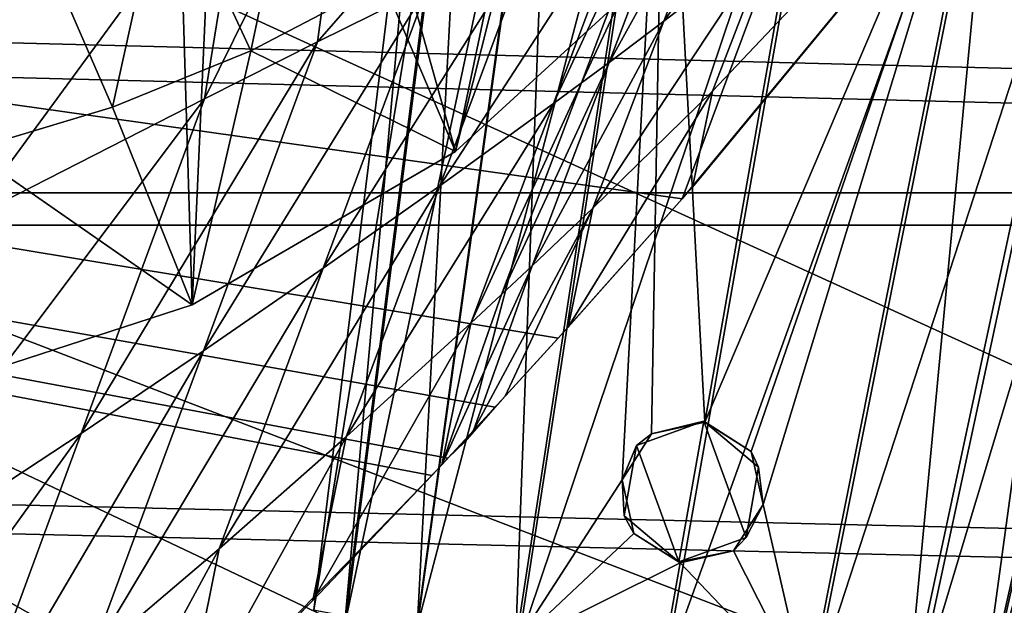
# Model space of a CAD drawing. Header units: metres. Extents: x -1204 to 0, y -809 to 0.
# Tile 90 of 118: x -399 to -344, y -134 to -101. Entities that reach past the tile are written whole.
import ezdxf

# ---------------------------------------------------------------- set-up
doc = ezdxf.new("R2010")
doc.units = ezdxf.units.M

msp = doc.modelspace()

# ---------------------------------------------------------------- linework, layer by layer
at = {"layer": 'Object 2'}
for points in [[(-10, -10, 90), (-602.021179, -625.846375, 90), (-1194.042358, -10, 90)], [(-594.006104, -626.560364, 90), (-602.021179, -625.846375, 90), (-10, -10, 90)], [(-585.781799, -628.854126, 90), (-594.006104, -626.560364, 90), (-10, -10, 90)], [(-577.802734, -632.855408, 90), (-585.781799, -628.854126, 90), (-10, -10, 90)], [(-10, -10, 90), (-570.615173, -638.481506, 90), (-577.802734, -632.855408, 90)], [(-317.021149, -753.244812, 90), (-570.615173, -638.481506, 90), (-10, -10, 90)], [(-405.630371, -122.595543, 1969.35144), (-402.174774, -58.150673, 1931.9198), (-398.701538, -60.611553, 1933.197876)], [(-731.955872, -59.277416, 664.851318), (-797.272644, -167.11203, 662.0271), (-390.565918, -141.8452, 662.689331)], [(-390.565918, -141.8452, 662.689331), (-376.047058, -126.873741, 663.081421), (-731.955872, -59.277416, 664.851318)], [(-376.047058, -126.873741, 663.081421), (-375.155365, -125.922615, 663.106384), (-731.955872, -59.277416, 664.851318)], [(-731.955872, -59.277416, 664.851318), (-375.155365, -125.922615, 663.106384), (-372.508484, -123.06366, 663.181213)], [(-372.508484, -123.06366, 663.181213), (-368.996063, -119.210228, 663.282166), (-731.955872, -59.277416, 664.851318)], [(-368.996063, -119.210228, 663.282166), (-362.066193, -111.418114, 663.486267), (-731.955872, -59.277416, 664.851318)], [(-731.955872, -59.277416, 664.851318), (-362.066193, -111.418114, 663.486267), (-345.755615, -67.738159, 664.630371)], [(-405.630371, -122.595543, 1969.35144), (-398.701538, -60.611553, 1933.197876), (-394.978424, -62.55228, 1934.261719)], [(-391.082733, -63.924522, 1935.107544), (-405.630371, -122.595543, 1969.35144), (-394.978424, -62.55228, 1934.261719)], [(-389.444672, -117.340805, 1966.00647), (-405.630371, -122.595543, 1969.35144), (-391.082733, -63.924522, 1935.107544)], [(-387.082001, -64.68354, 1935.729736), (-389.444672, -117.340805, 1966.00647), (-391.082733, -63.924522, 1935.107544)], [(-374.728088, -108.774467, 1962.718018), (-389.444672, -117.340805, 1966.00647), (-387.082001, -64.68354, 1935.729736)], [(-364.144409, -66.820793, 1941.365845), (-374.728088, -108.774467, 1962.718018), (-387.082001, -64.68354, 1935.729736)], [(-362.123932, -97.245064, 1959.712891), (-374.728088, -108.774467, 1962.718018), (-364.144409, -66.820793, 1941.365845)], [(-362.066193, -111.418114, 663.486267), (-335.607483, -79.416496, 664.324402), (-345.755615, -67.738159, 664.630371)], [(-300.968048, -77.99707, 118.661613), (-360.52652, -81.898285, 118.593521), (-70.629105, -206.836044, 116.412727)], [(-360.367432, -105.39534, 612.608704), (-334.874084, -78.47654, 628.365051), (-361.489319, -110.756668, 628.365051)], [(-334.874084, -78.47654, 628.365051), (-335.607483, -79.416496, 664.324402), (-361.489319, -110.756668, 628.365051)], [(-357.082733, -96.887741, 596.552063), (-334.874084, -78.47654, 628.365051), (-360.367432, -105.39534, 612.608704)], [(-382.646423, -134.416351, 1328.126465), (-375.934113, -79.748138, 1327.960815), (-373.838928, -80.144402, 1318.459717)], [(-382.646423, -134.416351, 1328.126465), (-380.883667, -134.70372, 1336.431763), (-375.934113, -79.748138, 1327.960815)], [(-380.883667, -134.70372, 1336.431763), (-373.909424, -80.078247, 1337.487061), (-375.934113, -79.748138, 1327.960815)], [(-335.607483, -79.416496, 664.324402), (-362.066193, -111.418114, 663.486267), (-361.489319, -110.756668, 628.365051)], [(-380.822235, -134.761383, 1319.84314), (-382.646423, -134.416351, 1328.126465), (-373.838928, -80.144402, 1318.459717)], [(-380.883667, -134.70372, 1336.431763), (-376.883148, -135.39267, 1342.26001), (-373.909424, -80.078247, 1337.487061)], [(-380.822235, -134.761383, 1319.84314), (-373.838928, -80.144402, 1318.459717), (-369.379089, -80.949005, 1312.001831)], [(-376.883148, -135.39267, 1342.26001), (-369.321625, -80.868347, 1344.162354), (-373.909424, -80.078247, 1337.487061)], [(-376.883148, -135.39267, 1342.26001), (-371.374084, -136.353043, 1346.160522), (-369.321625, -80.868347, 1344.162354)], [(-371.374084, -136.353043, 1346.160522), (-363.032257, -81.964745, 1348.61499), (-369.321625, -80.868347, 1344.162354)], [(-376.919861, -135.465439, 1314.19104), (-380.822235, -134.761383, 1319.84314), (-369.379089, -80.949005, 1312.001831)], [(-376.919861, -135.465439, 1314.19104), (-369.379089, -80.949005, 1312.001831), (-362.8797, -82.107933, 1307.426025)], [(-360.52652, -81.898285, 118.593521), (-421.769043, -85.030029, 118.538857), (-67.645378, -246.592377, 115.718773)], [(-371.374084, -136.353043, 1346.160522), (-365.412964, -127.124107, 1348.098511), (-363.032257, -81.964745, 1348.61499)], [(-365.412964, -127.124107, 1348.098511), (-363.769806, -124.553963, 1348.445068), (-363.032257, -81.964745, 1348.61499)], [(-363.032257, -81.964745, 1348.61499), (-363.769806, -124.553963, 1348.445068), (-360.786255, -123.892281, 1348.712036)], [(-360.786255, -123.892281, 1348.712036), (-353.693115, -83.605469, 1350.742065), (-363.032257, -81.964745, 1348.61499)], [(-70.629105, -206.836044, 116.412727), (-360.52652, -81.898285, 118.593521), (-67.645378, -246.592377, 115.718773)], [(-371.240967, -136.478043, 1310.196777), (-376.919861, -135.465439, 1314.19104), (-362.8797, -82.107933, 1307.426025)], [(-371.240967, -136.478043, 1310.196777), (-362.8797, -82.107933, 1307.426025), (-353.501648, -83.767288, 1305.379761)], [(-73.308517, -111.084831, 2115.312988), (-1141.604492, -83.627754, 2097.01001), (-1130.733765, -111.084831, 2115.312988)], [(-73.308517, -111.084831, 2115.312988), (-62.437889, -83.627754, 2097.01001), (-1141.604492, -83.627754, 2097.01001)], [(-353.693115, -83.605469, 1350.742065), (-360.786255, -123.892281, 1348.712036), (-344.336365, -85.26104, 1348.705688)], [(-363.064911, -137.924698, 1308.415283), (-371.240967, -136.478043, 1310.196777), (-353.501648, -83.767288, 1305.379761)], [(-353.501648, -83.767288, 1305.379761), (-344.141266, -85.41172, 1307.516968), (-363.064911, -137.924698, 1308.415283)], [(-67.645378, -246.592377, 115.718773), (-421.769043, -85.030029, 118.538857), (-482.169464, -87.233986, 118.500389)], [(-360.786255, -123.892281, 1348.712036), (-358.206512, -125.53479, 1348.471924), (-344.336365, -85.26104, 1348.705688)], [(-344.336365, -85.26104, 1348.705688), (-358.206512, -125.53479, 1348.471924), (-357.538544, -128.512405, 1348.136841)], [(-344.336365, -85.26104, 1348.705688), (-357.538544, -128.512405, 1348.136841), (-355.074707, -139.226791, 1346.239502)], [(-344.336365, -85.26104, 1348.705688), (-355.074707, -139.226791, 1346.239502), (-349.532959, -140.214798, 1342.3927)], [(-338.009674, -86.388985, 1344.314209), (-344.336365, -85.26104, 1348.705688), (-349.532959, -140.214798, 1342.3927)], [(-1128.730103, -112.898163, 2113.035156), (-1139.281494, -85.806732, 2094.976074), (-75.312218, -112.898163, 2113.035156)], [(-1139.281494, -85.806732, 2094.976074), (-64.760849, -85.806732, 2094.976074), (-75.312218, -112.898163, 2113.035156)], [(-380.629608, -89.370361, 478.896759), (-367.326355, -85.335075, 514.648438), (-382.444733, -102.648605, 523.495605)], [(-382.444733, -102.648605, 523.495605), (-367.326355, -85.335075, 514.648438), (-376.305695, -99.591385, 534.645691)], [(-344.141266, -85.41172, 1307.516968), (-354.904236, -139.358383, 1310.276001), (-363.064911, -137.924698, 1308.415283)], [(-344.141266, -85.41172, 1307.516968), (-337.680756, -86.537773, 1312.15564), (-354.904236, -139.358383, 1310.276001)], [(-338.009674, -86.388985, 1344.314209), (-349.532959, -140.214798, 1342.3927), (-345.483398, -140.945175, 1336.603394)], [(-333.365723, -87.226547, 1337.683716), (-338.009674, -86.388985, 1344.314209), (-345.483398, -140.945175, 1336.603394)], [(-337.680756, -86.537773, 1312.15564), (-349.259308, -140.342285, 1314.325195), (-354.904236, -139.358383, 1310.276001)], [(-337.680756, -86.537773, 1312.15564), (-333.275635, -87.29615, 1318.656372), (-349.259308, -140.342285, 1314.325195)], [(-590.164673, -606.131226, 109.443001), (-64.054756, -324.029175, 114.367111), (-482.169464, -87.233986, 118.500389)], [(-64.054756, -324.029175, 114.367111), (-65.505524, -284.940216, 115.049408), (-482.169464, -87.233986, 118.500389)], [(-482.169464, -87.233986, 118.500389), (-65.505524, -284.940216, 115.049408), (-67.645378, -246.592377, 115.718773)], [(-333.275635, -87.29615, 1318.656372), (-345.404785, -141.005875, 1320.014893), (-349.259308, -140.342285, 1314.325195)], [(-333.365723, -87.226547, 1337.683716), (-345.483398, -140.945175, 1336.603394), (-343.650604, -141.291748, 1328.315674)], [(-333.275635, -87.29615, 1318.656372), (-331.260712, -87.62455, 1328.17749), (-345.404785, -141.005875, 1320.014893)], [(-331.260712, -87.62455, 1328.17749), (-343.650604, -141.291748, 1328.315674), (-345.404785, -141.005875, 1320.014893)], [(-357.082733, -96.887741, 596.552063), (-363.079041, -101.492081, 588.747192), (-353.798126, -88.377174, 580.496826)], [(-353.798126, -88.377174, 580.496826), (-363.079041, -101.492081, 588.747192), (-359.103516, -91.044189, 568.845703)], [(-386.413239, -91.33046, 464.542603), (-380.629608, -89.370361, 478.896759), (-388.772827, -105.823029, 512.469971)], [(-388.772827, -105.823029, 512.469971), (-380.629608, -89.370361, 478.896759), (-382.444733, -102.648605, 523.495605)], [(-383.362671, -89.86264, 2014.17041), (-390.94812, -92.856483, 2014.65918), (-386.176086, -103.142235, 1989.532349)], [(-386.176086, -103.142235, 1989.532349), (-378.781494, -99.26963, 1988.472412), (-383.362671, -89.86264, 2014.17041)], [(-405.415588, -98.643738, 421.346344), (-386.413239, -91.33046, 464.542603), (-401.962311, -112.557587, 490.79306)], [(-401.962311, -112.557587, 490.79306), (-386.413239, -91.33046, 464.542603), (-388.772827, -105.823029, 512.469971)], [(-363.079041, -101.492081, 588.747192), (-366.145813, -103.792084, 584.869568), (-359.103516, -91.044189, 568.845703)], [(-359.103516, -91.044189, 568.845703), (-366.145813, -103.792084, 584.869568), (-361.839142, -92.409431, 563.067566)], [(-363.22522, -93.099342, 560.189026), (-361.839142, -92.409431, 563.067566), (-367.688293, -104.938065, 582.936279)], [(-361.839142, -92.409431, 563.067566), (-366.145813, -103.792084, 584.869568), (-367.688293, -104.938065, 582.936279)], [(-390.94812, -92.856483, 2014.65918), (-398.718201, -95.213539, 2015.246826), (-393.904816, -106.295792, 1990.662964)], [(-390.94812, -92.856483, 2014.65918), (-393.904816, -106.295792, 1990.662964), (-386.176086, -103.142235, 1989.532349)], [(-367.688293, -104.938065, 582.936279), (-369.249329, -106.088028, 581.008179), (-363.22522, -93.099342, 560.189026)], [(-369.249329, -106.088028, 581.008179), (-364.626678, -93.796135, 557.31958), (-363.22522, -93.099342, 560.189026)], [(-370.3638, -96.643227, 545.920105), (-364.626678, -93.796135, 557.31958), (-375.601746, -110.689514, 573.340088)], [(-364.626678, -93.796135, 557.31958), (-369.249329, -106.088028, 581.008179), (-375.601746, -110.689514, 573.340088)], [(-398.718201, -95.213539, 2015.246826), (-406.625336, -96.928406, 2015.925781), (-401.903015, -108.704651, 1991.84668)], [(-398.718201, -95.213539, 2015.246826), (-401.903015, -108.704651, 1991.84668), (-393.904816, -106.295792, 1990.662964)], [(-378.781494, -99.26963, 1988.472412), (-374.728088, -108.774467, 1962.718018), (-371.789948, -94.712608, 1987.501953)], [(-374.728088, -108.774467, 1962.718018), (-362.123932, -97.245064, 1959.712891), (-371.789948, -94.712608, 1987.501953)], [(-376.305695, -99.591385, 534.645691), (-370.3638, -96.643227, 545.920105), (-382.125214, -115.294991, 565.7453)], [(-370.3638, -96.643227, 545.920105), (-375.601746, -110.689514, 573.340088), (-382.125214, -115.294991, 565.7453)], [(-363.079041, -101.492081, 588.747192), (-357.082733, -96.887741, 596.552063), (-367.054657, -111.935463, 608.650513)], [(-367.054657, -111.935463, 608.650513), (-357.082733, -96.887741, 596.552063), (-360.367432, -105.39534, 612.608704)], [(-382.444733, -102.648605, 523.495605), (-376.305695, -99.591385, 534.645691), (-388.815094, -119.908661, 558.226807)], [(-376.305695, -99.591385, 534.645691), (-382.125214, -115.294991, 565.7453), (-388.815094, -119.908661, 558.226807)], [(-374.728088, -108.774467, 1962.718018), (-378.781494, -99.26963, 1988.472412), (-386.176086, -103.142235, 1989.532349)], [(-366.145813, -103.792084, 584.869568), (-363.079041, -101.492081, 588.747192), (-370.452606, -115.169357, 606.673828)], [(-370.452606, -115.169357, 606.673828), (-363.079041, -101.492081, 588.747192), (-367.054657, -111.935463, 608.650513)], [(-388.815094, -119.908661, 558.226807), (-395.665955, -124.534836, 550.788269), (-382.444733, -102.648605, 523.495605)], [(-395.665955, -124.534836, 550.788269), (-388.772827, -105.823029, 512.469971), (-382.444733, -102.648605, 523.495605)], [(-386.176086, -103.142235, 1989.532349), (-393.904816, -106.295792, 1990.662964), (-389.444672, -117.340805, 1966.00647)], [(-389.444672, -117.340805, 1966.00647), (-374.728088, -108.774467, 1962.718018), (-386.176086, -103.142235, 1989.532349)], [(-367.688293, -104.938065, 582.936279), (-366.145813, -103.792084, 584.869568), (-372.151489, -116.770966, 605.685974)], [(-372.151489, -116.770966, 605.685974), (-366.145813, -103.792084, 584.869568), (-370.452606, -115.169357, 606.673828)], [(-369.249329, -106.088028, 581.008179), (-367.688293, -104.938065, 582.936279), (-373.87207, -118.373642, 604.699402)], [(-373.87207, -118.373642, 604.699402), (-367.688293, -104.938065, 582.936279), (-372.151489, -116.770966, 605.685974)], [(-361.489319, -110.756668, 628.365051), (-368.427979, -118.584236, 628.365051), (-360.367432, -105.39534, 612.608704)], [(-368.427979, -118.584236, 628.365051), (-367.054657, -111.935463, 608.650513), (-360.367432, -105.39534, 612.608704)], [(-395.665955, -124.534836, 550.788269), (-409.828522, -133.843399, 536.164978), (-388.772827, -105.823029, 512.469971)], [(-409.828522, -133.843399, 536.164978), (-401.962311, -112.557587, 490.79306), (-388.772827, -105.823029, 512.469971)], [(-375.601746, -110.689514, 573.340088), (-369.249329, -106.088028, 581.008179), (-380.839783, -124.727577, 600.763306)], [(-380.839783, -124.727577, 600.763306), (-369.249329, -106.088028, 581.008179), (-373.87207, -118.373642, 604.699402)], [(-393.904816, -106.295792, 1990.662964), (-401.903015, -108.704651, 1991.84668), (-389.444672, -117.340805, 1966.00647)], [(-389.444672, -117.340805, 1966.00647), (-401.903015, -108.704651, 1991.84668), (-405.630371, -122.595543, 1969.35144)], [(-87.453758, -135.955261, 2131.891602), (-1130.733765, -111.084831, 2115.312988), (-1116.588623, -135.955261, 2131.891602)], [(-87.453758, -135.955261, 2131.891602), (-73.308517, -111.084831, 2115.312988), (-1130.733765, -111.084831, 2115.312988)], [(-382.125214, -115.294991, 565.7453), (-375.601746, -110.689514, 573.340088), (-387.944916, -130.988281, 596.848816)], [(-387.944916, -130.988281, 596.848816), (-375.601746, -110.689514, 573.340088), (-380.839783, -124.727577, 600.763306)], [(-368.427979, -118.584236, 628.365051), (-361.489319, -110.756668, 628.365051), (-368.996063, -119.210228, 663.282166)], [(-361.489319, -110.756668, 628.365051), (-362.066193, -111.418114, 663.486267), (-368.996063, -119.210228, 663.282166)], [(-371.94754, -122.452904, 628.365051), (-373.725342, -124.372253, 628.365051), (-367.054657, -111.935463, 608.650513)], [(-367.054657, -111.935463, 608.650513), (-373.725342, -124.372253, 628.365051), (-370.452606, -115.169357, 606.673828)], [(-368.427979, -118.584236, 628.365051), (-371.94754, -122.452904, 628.365051), (-367.054657, -111.935463, 608.650513)], [(-1114.922241, -137.476181, 2129.418701), (-1128.730103, -112.898163, 2113.035156), (-89.120041, -137.476181, 2129.418701)], [(-1128.730103, -112.898163, 2113.035156), (-75.312218, -112.898163, 2113.035156), (-89.120041, -137.476181, 2129.418701)], [(-388.815094, -119.908661, 558.226807), (-382.125214, -115.294991, 565.7453), (-395.185577, -137.15625, 592.962769)], [(-395.185577, -137.15625, 592.962769), (-382.125214, -115.294991, 565.7453), (-387.944916, -130.988281, 596.848816)], [(-373.725342, -124.372253, 628.365051), (-375.492889, -126.279953, 628.365051), (-370.452606, -115.169357, 606.673828)], [(-370.452606, -115.169357, 606.673828), (-375.492889, -126.279953, 628.365051), (-372.151489, -116.770966, 605.685974)], [(-375.492889, -126.279953, 628.365051), (-373.87207, -118.373642, 604.699402), (-372.151489, -116.770966, 605.685974)], [(-375.492889, -126.279953, 628.365051), (-382.698822, -133.862061, 628.365051), (-373.87207, -118.373642, 604.699402)], [(-382.698822, -133.862061, 628.365051), (-380.839783, -124.727577, 600.763306), (-373.87207, -118.373642, 604.699402)], [(-371.94754, -122.452904, 628.365051), (-368.427979, -118.584236, 628.365051), (-372.508484, -123.06366, 663.181213)], [(-368.427979, -118.584236, 628.365051), (-368.996063, -119.210228, 663.282166), (-372.508484, -123.06366, 663.181213)], [(-395.665955, -124.534836, 550.788269), (-388.815094, -119.908661, 558.226807), (-402.559265, -143.231949, 589.112122)], [(-402.559265, -143.231949, 589.112122), (-388.815094, -119.908661, 558.226807), (-395.185577, -137.15625, 592.962769)], [(-373.725342, -124.372253, 628.365051), (-371.94754, -122.452904, 628.365051), (-374.221008, -125.018188, 663.130066)], [(-371.94754, -122.452904, 628.365051), (-372.508484, -123.06366, 663.181213), (-374.221008, -125.018188, 663.130066)], [(-375.155365, -125.922615, 663.106384), (-374.221008, -125.018188, 663.130066), (-372.508484, -123.06366, 663.181213)], [(-364.605438, -125.207275, 1363.421875), (-360.848389, -123.83976, 1363.432861), (-363.769806, -124.553963, 1348.445068)], [(-360.848389, -123.83976, 1363.432861), (-364.605438, -125.207275, 1363.421875), (-362.236938, -131.71463, 1363.455078)], [(-363.769806, -124.553963, 1348.445068), (-360.848389, -123.83976, 1363.432861), (-360.786255, -123.892281, 1348.712036)], [(-358.479889, -130.347122, 1363.466064), (-360.848389, -123.83976, 1363.432861), (-362.236938, -131.71463, 1363.455078)], [(-358.206512, -125.53479, 1348.471924), (-360.848389, -123.83976, 1363.432861), (-357.785645, -126.409683, 1363.454956)], [(-358.206512, -125.53479, 1348.471924), (-360.786255, -123.892281, 1348.712036), (-360.848389, -123.83976, 1363.432861)], [(-358.479889, -130.347122, 1363.466064), (-357.785645, -126.409683, 1363.454956), (-360.848389, -123.83976, 1363.432861)], [(-375.492889, -126.279953, 628.365051), (-373.725342, -124.372253, 628.365051), (-375.155365, -125.922615, 663.106384)], [(-373.725342, -124.372253, 628.365051), (-374.221008, -125.018188, 663.130066), (-375.155365, -125.922615, 663.106384)], [(-409.828522, -133.843399, 536.164978), (-395.665955, -124.534836, 550.788269), (-417.694946, -155.110092, 581.543945)], [(-417.694946, -155.110092, 581.543945), (-395.665955, -124.534836, 550.788269), (-402.559265, -143.231949, 589.112122)], [(-382.698822, -133.862061, 628.365051), (-390.036316, -141.317017, 628.365051), (-380.839783, -124.727577, 600.763306)], [(-390.036316, -141.317017, 628.365051), (-387.944916, -130.988281, 596.848816), (-380.839783, -124.727577, 600.763306)], [(-365.412964, -127.124107, 1348.098511), (-364.605438, -125.207275, 1363.421875), (-363.769806, -124.553963, 1348.445068)], [(-365.299713, -129.144714, 1363.432983), (-364.605438, -125.207275, 1363.421875), (-365.412964, -127.124107, 1348.098511)], [(-362.236938, -131.71463, 1363.455078), (-364.605438, -125.207275, 1363.421875), (-365.299713, -129.144714, 1363.432983)], [(-375.492889, -126.279953, 628.365051), (-375.155365, -125.922615, 663.106384), (-376.047058, -126.873741, 663.081421)], [(-357.538544, -128.512405, 1348.136841), (-358.206512, -125.53479, 1348.471924), (-357.785645, -126.409683, 1363.454956)], [(-382.698822, -133.862061, 628.365051), (-375.492889, -126.279953, 628.365051), (-376.047058, -126.873741, 663.081421)], [(-357.538544, -128.512405, 1348.136841), (-357.785645, -126.409683, 1363.454956), (-358.479889, -130.347122, 1363.466064)], [(-382.698822, -133.862061, 628.365051), (-376.047058, -126.873741, 663.081421), (-390.565918, -141.8452, 662.689331)], [(-371.374084, -136.353043, 1346.160522), (-364.756775, -130.119827, 1348.160645), (-365.412964, -127.124107, 1348.098511)], [(-364.756775, -130.119827, 1348.160645), (-365.299713, -129.144714, 1363.432983), (-365.412964, -127.124107, 1348.098511)], [(-359.17984, -131.103104, 1348.187622), (-357.538544, -128.512405, 1348.136841), (-358.479889, -130.347122, 1363.466064)], [(-357.538544, -128.512405, 1348.136841), (-359.17984, -131.103104, 1348.187622), (-355.074707, -139.226791, 1346.239502)], [(-362.236938, -131.71463, 1363.455078), (-365.299713, -129.144714, 1363.432983), (-364.756775, -130.119827, 1348.160645)], [(-362.173035, -131.768646, 1348.31543), (-364.756775, -130.119827, 1348.160645), (-371.374084, -136.353043, 1346.160522)], [(-362.173035, -131.768646, 1348.31543), (-362.236938, -131.71463, 1363.455078), (-364.756775, -130.119827, 1348.160645)], [(-359.17984, -131.103104, 1348.187622), (-358.479889, -130.347122, 1363.466064), (-362.236938, -131.71463, 1363.455078)], [(-390.036316, -141.317017, 628.365051), (-397.502747, -148.64296, 628.365051), (-387.944916, -130.988281, 596.848816)], [(-397.502747, -148.64296, 628.365051), (-395.185577, -137.15625, 592.962769), (-387.944916, -130.988281, 596.848816)], [(-362.173035, -131.768646, 1348.31543), (-359.17984, -131.103104, 1348.187622), (-362.236938, -131.71463, 1363.455078)], [(-355.074707, -139.226791, 1346.239502), (-359.17984, -131.103104, 1348.187622), (-362.173035, -131.768646, 1348.31543)], [(-363.232025, -137.783447, 1348.012451), (-362.173035, -131.768646, 1348.31543), (-371.374084, -136.353043, 1346.160522)], [(-362.173035, -131.768646, 1348.31543), (-363.232025, -137.783447, 1348.012451), (-355.074707, -139.226791, 1346.239502)], [(-390.036316, -141.317017, 628.365051), (-382.698822, -133.862061, 628.365051), (-390.565918, -141.8452, 662.689331)]]:
    msp.add_3dface(points, dxfattribs=at)

doc.saveas('drawing.dxf')
